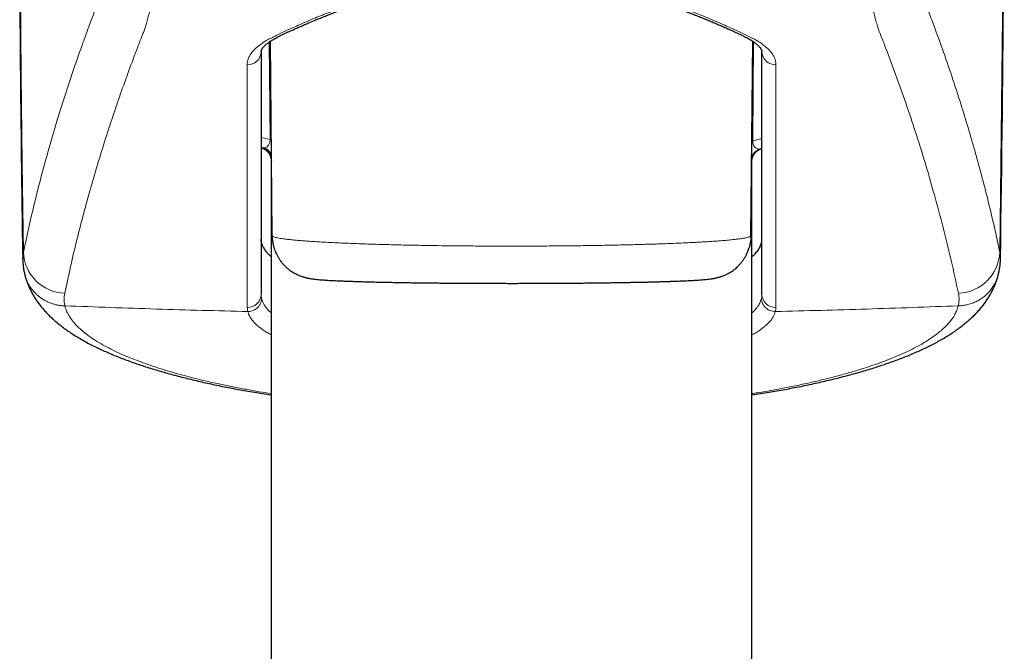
# Model space of a CAD drawing. Header units: millimetres. Extents: x 8 to 830, y 12 to 1725.
# Tile 160 of 256: x 426 to 462, y 1341 to 1364. Entities that reach past the tile are written whole.
import ezdxf

# ---------------------------------------------------------------- set-up
doc = ezdxf.new("R2010")
doc.units = ezdxf.units.MM

msp = doc.modelspace()

# ---------------------------------------------------------------- linework, layer by layer
at = {"color": 8, "linetype": 'Continuous', "lineweight": 0}
for p, q in [((435.204, 1359.839), (435.172, 1363.446)), ((453.113, 1363.455), (453.081, 1359.789)), ((434.875, 1359.906), (435.204, 1359.839)), ((434.962, 1359.522), (434.979, 1359.521)), ((434.979, 1359.521), (435.011, 1359.523)), ((453.081, 1359.789), (453.425, 1359.868)), ((453.34, 1359.482), (453.363, 1359.485)), ((453.363, 1359.485), (453.401, 1359.492)), ((453.401, 1359.492), (453.425, 1359.497)), ((435.257, 1359.104), (435.256, 1359.107)), ((453.045, 1359.079), (453.041, 1359.069)), ((427.607, 1353.67), (427.606, 1353.672)), ((460.692, 1353.67), (460.693, 1353.672))]:
    msp.add_line(p, q, dxfattribs=at)
at = {"color": 7, "linetype": 'Continuous', "lineweight": 30}
for p, q in [((435.282, 1356.27), (435.219, 1363.478)), ((453.017, 1356.27), (453.08, 1363.478)), ((435.233, 1359.154), (435.231, 1359.159)), ((435.25, 1359.067), (435.25, 1093.729)), ((453.05, 1093.729), (453.05, 1359.067)), ((453.058, 1359.121), (453.058, 1359.118)), ((426.115, 1354.856), (426.117, 1354.849)), ((462.183, 1354.857), (462.182, 1354.852))]:
    msp.add_line(p, q, dxfattribs=at)
at = {"color": 8, "linetype": 'Continuous', "lineweight": 0, "flags": 128}
for points in [[(462.145, 1398.281), (462.203, 1395.003), (462.252, 1391.725), (462.293, 1388.447), (462.325, 1385.168), (462.349, 1381.89), (462.364, 1378.611), (462.371, 1375.333), (462.369, 1372.054), (462.358, 1368.776), (462.34, 1365.497), (462.312, 1362.219), (462.276, 1358.941), (462.232, 1355.662)], [(425.961, 1365.331), (425.987, 1362.219), (426.023, 1358.941), (426.067, 1355.662)]]:
    msp.add_lwpolyline(points, dxfattribs=at)
at = {"color": 7, "linetype": 'Continuous', "lineweight": 30}
for centre, start, end in [((-797.745, 1374.387), 359.138071, 1.086709), ((1686.045, 1374.387), 180.411795, 180.861929)]:
    msp.add_arc(centre, 1260.145, start, end, dxfattribs=at)
at = {"color": 8, "linetype": 'Continuous', "lineweight": 0}
for centre, radius, start, end in [((434.381, 1363.098), 0.493, 267.265, 359.0715), ((453.918, 1363.098), 0.493, 180.9285, 272.735), ((434.752, 1359.062), 0.506, 5.0089, 65.4345), ((434.759, 1359.065), 0.506, 8.0797, 64.2948), ((434.796, 1359.079), 0.494, 20.2079, 64.2016), ((435.145, 1359.551), 0.294, 68.1793, 78.3927), ((453.143, 1359.539), 0.257, 103.8393, 112.4221), ((453.509, 1359.012), 0.499, 109.7582, 160.3796), ((453.522, 1359.014), 0.497, 108.6585, 165.6858), ((453.539, 1359.014), 0.498, 106.1174, 172.5153), ((435.47, 1359.075), 0.217, 171.6332, 194.2503), ((452.834, 1359.074), 0.212, 345.5847, 1.1917), ((427.664, 1355.733), 1.598, 182.5247, 267.6612), ((460.635, 1355.733), 1.598, 272.3388, 357.4753), ((434.381, 1354.103), 0.493, 267.7947, 359.092), ((453.918, 1354.103), 0.493, 180.908, 272.2053)]:
    msp.add_arc(centre, radius, start, end, dxfattribs=at)
for centre, major_axis, ratio, start_param, end_param in [((434.781, 1360.056), (-0.287, 0.51), 0.608209, 2.969287, 3.969005), ((453.518, 1360.032), (0.314, 0.519), 0.58612, 2.369144, 3.523195)]:
    msp.add_ellipse(centre, major_axis=major_axis, ratio=ratio, start_param=start_param, end_param=end_param, dxfattribs=at)
for points, knots in [([(427.599, 1354.136), (427.664, 1354.44), (427.794, 1355.049), (428.01, 1355.963), (428.241, 1356.876), (428.482, 1357.768), (428.733, 1358.64), (429.008, 1359.549), (429.319, 1360.514), (429.648, 1361.478), (429.973, 1362.386), (430.226, 1363.059), (430.395, 1363.497), (430.473, 1363.693), (430.525, 1363.829), (430.577, 1363.973), (430.629, 1364.138), (430.681, 1364.329), (430.735, 1364.549), (430.79, 1364.796), (430.846, 1365.075), (430.903, 1365.385), (430.959, 1365.719), (431.014, 1366.075), (431.068, 1366.452), (431.117, 1366.829), (431.163, 1367.2), (431.205, 1367.561), (431.251, 1367.98), (431.3, 1368.463), (431.343, 1368.923), (431.377, 1369.303), (431.409, 1369.67), (431.445, 1370.125), (431.486, 1370.673), (431.523, 1371.205), (431.557, 1371.716), (431.586, 1372.205), (431.614, 1372.687), (431.639, 1373.16), (431.662, 1373.623), (431.683, 1374.054), (431.7, 1374.45), (431.72, 1374.923), (431.743, 1375.514), (431.768, 1376.23), (431.79, 1376.958), (431.81, 1377.697), (431.824, 1378.363), (431.835, 1378.952), (431.844, 1379.462), (431.85, 1379.931), (431.855, 1380.36), (431.86, 1380.868), (431.864, 1381.499), (431.866, 1382.251), (431.865, 1383.001), (431.861, 1383.753), (431.855, 1384.505), (431.845, 1385.256), (431.832, 1386), (431.817, 1386.731), (431.799, 1387.448), (431.778, 1388.15), (431.754, 1388.841), (431.728, 1389.522), (431.699, 1390.193), (431.667, 1390.852), (431.633, 1391.494), (431.596, 1392.115), (431.557, 1392.713), (431.516, 1393.289), (431.473, 1393.845), (431.428, 1394.382), (431.38, 1394.899), (431.33, 1395.394), (431.278, 1395.865), (431.225, 1396.307), (431.17, 1396.719), (431.114, 1397.105), (431.057, 1397.464), (430.997, 1397.797), (430.943, 1398.069), (430.895, 1398.288), (430.853, 1398.463), (430.814, 1398.611), (430.778, 1398.736), (430.742, 1398.854), (430.7, 1398.975), (430.649, 1399.105), (430.592, 1399.226), (430.53, 1399.33), (430.472, 1399.399), (430.419, 1399.441), (430.387, 1399.452), (430.371, 1399.457)], [0, 0, 0, 0, 0.040968, 0.081937, 0.122906, 0.163877, 0.202142, 0.240408, 0.28633, 0.332252, 0.370523, 0.408794, 0.423266, 0.429445, 0.435626, 0.441804, 0.447981, 0.454858, 0.461736, 0.468613, 0.476141, 0.483671, 0.491199, 0.498682, 0.506167, 0.51365, 0.519852, 0.526055, 0.532258, 0.540638, 0.549019, 0.553234, 0.557449, 0.564935, 0.572424, 0.57991, 0.586116, 0.592324, 0.598531, 0.604123, 0.609716, 0.615308, 0.619527, 0.623746, 0.631859, 0.639971, 0.64818, 0.656393, 0.664602, 0.670163, 0.675725, 0.681285, 0.685481, 0.689677, 0.697809, 0.705948, 0.714087, 0.722218, 0.730497, 0.738783, 0.747069, 0.755348, 0.763471, 0.771601, 0.77973, 0.787853, 0.796121, 0.804397, 0.812674, 0.820942, 0.829079, 0.837224, 0.845368, 0.853505, 0.861787, 0.870077, 0.878366, 0.886649, 0.894777, 0.902906, 0.91113, 0.919358, 0.927581, 0.933151, 0.938722, 0.944291, 0.948494, 0.952696, 0.958566, 0.964437, 0.972319, 0.980205, 0.988087, 0.994044, 1, 1, 1, 1]), ([(460.7, 1354.136), (460.613, 1354.542), (460.437, 1355.354), (460.138, 1356.571), (459.825, 1357.746), (459.497, 1358.879), (459.158, 1359.969), (458.798, 1361.059), (458.413, 1362.146), (458.071, 1363.08), (457.825, 1363.684), (457.712, 1363.997), (457.659, 1364.178), (457.605, 1364.38), (457.551, 1364.604), (457.498, 1364.851), (457.444, 1365.12), (457.392, 1365.41), (457.337, 1365.738), (457.28, 1366.108), (457.222, 1366.523), (457.164, 1366.964), (457.112, 1367.402), (457.064, 1367.833), (457.02, 1368.25), (456.978, 1368.684), (456.937, 1369.131), (456.894, 1369.627), (456.85, 1370.173), (456.805, 1370.774), (456.763, 1371.393), (456.725, 1371.992), (456.692, 1372.566), (456.662, 1373.114), (456.634, 1373.671), (456.608, 1374.237), (456.582, 1374.851), (456.556, 1375.514), (456.531, 1376.229), (456.509, 1376.952), (456.491, 1377.64), (456.476, 1378.29), (456.464, 1378.901), (456.454, 1379.515), (456.446, 1380.13), (456.44, 1380.79), (456.435, 1381.495), (456.433, 1382.242), (456.434, 1382.989), (456.437, 1383.688), (456.443, 1384.34), (456.45, 1384.946), (456.459, 1385.548), (456.47, 1386.144), (456.483, 1386.777), (456.5, 1387.444), (456.521, 1388.143), (456.544, 1388.829), (456.569, 1389.464), (456.593, 1390.047), (456.618, 1390.581), (456.645, 1391.105), (456.673, 1391.617), (456.705, 1392.153), (456.742, 1392.71), (456.782, 1393.283), (456.825, 1393.836), (456.867, 1394.336), (456.908, 1394.786), (456.948, 1395.191), (456.989, 1395.58), (457.031, 1395.952), (457.078, 1396.334), (457.129, 1396.72), (457.185, 1397.104), (457.242, 1397.462), (457.297, 1397.772), (457.35, 1398.04), (457.4, 1398.27), (457.45, 1398.481), (457.501, 1398.672), (457.556, 1398.852), (457.614, 1399.018), (457.676, 1399.165), (457.739, 1399.283), (457.802, 1399.371), (457.865, 1399.433), (457.907, 1399.449), (457.928, 1399.457)], [0, 0, 0, 0, 0.0546255, 0.1092515, 0.1638771, 0.21286, 0.2618438, 0.310828, 0.3598119, 0.4087948, 0.4360321, 0.4428458, 0.4496592, 0.4565043, 0.4633493, 0.4703097, 0.4772746, 0.4842395, 0.4912001, 0.4993594, 0.5075259, 0.5156923, 0.5238516, 0.5305672, 0.5372887, 0.5440121, 0.5507336, 0.5574491, 0.5656123, 0.5737826, 0.5819529, 0.5901159, 0.5968378, 0.6035657, 0.6102956, 0.6170234, 0.6237454, 0.6318641, 0.6399898, 0.6481155, 0.656234, 0.6629183, 0.6696086, 0.6763009, 0.6829912, 0.6896756, 0.6977633, 0.7058579, 0.7139524, 0.7220398, 0.7286975, 0.7353609, 0.7420264, 0.74869, 0.7553477, 0.7634266, 0.7715123, 0.779598, 0.7876768, 0.7943261, 0.8009812, 0.8076384, 0.8142936, 0.8209431, 0.8290366, 0.8371369, 0.8452373, 0.8533307, 0.8599907, 0.8666566, 0.8733245, 0.8799905, 0.8866506, 0.8947855, 0.9029273, 0.9110691, 0.919204, 0.9258987, 0.9325993, 0.9393018, 0.9460025, 0.9526973, 0.9605706, 0.9684566, 0.9763489, 0.9842411, 0.9921268, 1, 1, 1, 1]), ([(428.861, 1397.888), (428.876, 1397.883), (428.907, 1397.872), (428.959, 1397.833), (429.016, 1397.771), (429.078, 1397.678), (429.135, 1397.568), (429.186, 1397.45), (429.238, 1397.314), (429.295, 1397.14), (429.357, 1396.922), (429.419, 1396.676), (429.48, 1396.402), (429.54, 1396.098), (429.599, 1395.766), (429.658, 1395.406), (429.714, 1395.024), (429.767, 1394.622), (429.819, 1394.202), (429.868, 1393.759), (429.917, 1393.292), (429.963, 1392.8), (430.007, 1392.284), (430.05, 1391.748), (430.089, 1391.199), (430.126, 1390.636), (430.161, 1390.062), (430.192, 1389.472), (430.222, 1388.865), (430.249, 1388.239), (430.273, 1387.597), (430.295, 1386.944), (430.313, 1386.285), (430.329, 1385.622), (430.342, 1384.956), (430.352, 1384.284), (430.359, 1383.602), (430.363, 1382.911), (430.364, 1382.212), (430.362, 1381.512), (430.357, 1380.817), (430.349, 1380.129), (430.339, 1379.447), (430.325, 1378.766), (430.309, 1378.086), (430.289, 1377.404), (430.266, 1376.727), (430.241, 1376.055), (430.213, 1375.397), (430.182, 1374.756), (430.149, 1374.132), (430.113, 1373.518), (430.075, 1372.915), (430.034, 1372.321), (429.991, 1371.74), (429.944, 1371.175), (429.896, 1370.633), (429.847, 1370.117), (429.796, 1369.626), (429.743, 1369.153), (429.688, 1368.699), (429.631, 1368.263), (429.572, 1367.849), (429.511, 1367.458), (429.45, 1367.096), (429.388, 1366.764), (429.326, 1366.461), (429.269, 1366.21), (429.217, 1366.004), (429.171, 1365.835), (429.123, 1365.676), (429.074, 1365.53), (429.024, 1365.394), (428.973, 1365.267), (428.891, 1365.062), (428.739, 1364.668), (428.52, 1364.092), (428.243, 1363.335), (427.951, 1362.503), (427.649, 1361.594), (427.386, 1360.76), (427.158, 1360.002), (426.94, 1359.242), (426.713, 1358.405), (426.481, 1357.491), (426.264, 1356.577), (426.133, 1355.967), (426.067, 1355.662)], [0, 0, 0, 0, 0.005537, 0.011074, 0.01852, 0.025969, 0.033415, 0.03905, 0.044685, 0.05249, 0.060299, 0.068104, 0.076033, 0.083962, 0.092005, 0.100048, 0.108128, 0.115928, 0.123735, 0.131542, 0.139342, 0.14731, 0.155285, 0.163261, 0.171229, 0.179013, 0.186803, 0.194593, 0.202377, 0.210329, 0.218289, 0.226248, 0.234201, 0.241992, 0.24979, 0.257588, 0.265379, 0.27334, 0.281309, 0.289277, 0.297239, 0.305023, 0.31281, 0.320594, 0.328504, 0.336413, 0.344439, 0.352464, 0.360528, 0.368356, 0.376189, 0.384018, 0.391973, 0.399928, 0.408, 0.416073, 0.424183, 0.432013, 0.439846, 0.447676, 0.45563, 0.463584, 0.471653, 0.479721, 0.487827, 0.495628, 0.503431, 0.511231, 0.516824, 0.522418, 0.528011, 0.534038, 0.540067, 0.546099, 0.552129, 0.569561, 0.601793, 0.634026, 0.677006, 0.719987, 0.762968, 0.795207, 0.827446, 0.870582, 0.913721, 0.95686, 1, 1, 1, 1]), ([(459.445, 1397.89), (459.429, 1397.885), (459.398, 1397.875), (459.345, 1397.838), (459.287, 1397.776), (459.223, 1397.682), (459.166, 1397.572), (459.114, 1397.452), (459.063, 1397.319), (459.009, 1397.156), (458.952, 1396.959), (458.899, 1396.752), (458.849, 1396.539), (458.804, 1396.325), (458.754, 1396.069), (458.699, 1395.765), (458.641, 1395.405), (458.585, 1395.024), (458.532, 1394.621), (458.48, 1394.2), (458.43, 1393.757), (458.382, 1393.289), (458.336, 1392.798), (458.292, 1392.284), (458.249, 1391.749), (458.21, 1391.199), (458.173, 1390.635), (458.138, 1390.06), (458.106, 1389.469), (458.077, 1388.861), (458.05, 1388.236), (458.026, 1387.595), (458.004, 1386.942), (457.986, 1386.284), (457.97, 1385.62), (457.957, 1384.953), (457.947, 1384.28), (457.94, 1383.598), (457.936, 1382.907), (457.935, 1382.21), (457.937, 1381.511), (457.942, 1380.817), (457.95, 1380.128), (457.96, 1379.444), (457.974, 1378.761), (457.991, 1378.08), (458.01, 1377.4), (458.033, 1376.725), (458.058, 1376.054), (458.086, 1375.414), (458.115, 1374.808), (458.144, 1374.234), (458.175, 1373.703), (458.205, 1373.213), (458.234, 1372.763), (458.269, 1372.27), (458.309, 1371.739), (458.355, 1371.174), (458.401, 1370.648), (458.448, 1370.159), (458.495, 1369.706), (458.54, 1369.295), (458.584, 1368.923), (458.626, 1368.587), (458.673, 1368.227), (458.727, 1367.848), (458.788, 1367.457), (458.85, 1367.094), (458.912, 1366.759), (458.971, 1366.47), (459.028, 1366.22), (459.081, 1366.005), (459.135, 1365.809), (459.193, 1365.62), (459.256, 1365.439), (459.322, 1365.264), (459.388, 1365.099), (459.454, 1364.938), (459.608, 1364.549), (459.843, 1363.92), (460.171, 1363.014), (460.502, 1362.048), (460.814, 1361.082), (461.091, 1360.172), (461.343, 1359.299), (461.586, 1358.405), (461.818, 1357.491), (462.035, 1356.577), (462.166, 1355.967), (462.232, 1355.662)], [0, 0, 0, 0, 0.005641, 0.011282, 0.0188568, 0.0264346, 0.0340095, 0.039733, 0.0454564, 0.0526168, 0.0597798, 0.0669401, 0.0728747, 0.0788109, 0.0847456, 0.0927644, 0.1007832, 0.1088487, 0.1166568, 0.1244716, 0.1322864, 0.1400943, 0.1480276, 0.1559645, 0.1638978, 0.1718986, 0.1796902, 0.1874885, 0.1952867, 0.2030781, 0.2110098, 0.2189487, 0.2268877, 0.2348195, 0.2426187, 0.2504247, 0.2582306, 0.2660296, 0.27397, 0.2819176, 0.2898654, 0.2978059, 0.3055869, 0.3133678, 0.3212414, 0.3291185, 0.336992, 0.3449932, 0.3529944, 0.3610435, 0.3682258, 0.3754106, 0.3825929, 0.3885469, 0.3945025, 0.4004565, 0.4085041, 0.4165518, 0.4246478, 0.4318307, 0.4390162, 0.4461991, 0.4521524, 0.4581072, 0.4640605, 0.472105, 0.4801495, 0.4882415, 0.4961528, 0.5040641, 0.5105966, 0.517133, 0.5236695, 0.530202, 0.5381409, 0.5460811, 0.5540242, 0.5619685, 0.5699109, 0.6101696, 0.6504284, 0.6987425, 0.7470566, 0.7873214, 0.8275862, 0.8706881, 0.9137916, 0.956895, 1, 1, 1, 1]), ([(435.388, 1363.667), (435.388, 1363.667), (435.45, 1363.697), (435.579, 1363.759), (435.787, 1363.856), (436.01, 1363.959), (436.262, 1364.073), (436.547, 1364.198), (436.847, 1364.326), (437.14, 1364.446), (437.424, 1364.559), (437.746, 1364.683), (438.108, 1364.815), (438.476, 1364.942), (438.816, 1365.054), (439.142, 1365.155), (439.497, 1365.258), (439.88, 1365.362), (440.285, 1365.463), (440.711, 1365.558), (441.169, 1365.649), (441.647, 1365.731), (442.117, 1365.797), (442.565, 1365.847), (442.974, 1365.883), (443.373, 1365.907), (443.76, 1365.921), (444.192, 1365.927), (444.666, 1365.919), (445.152, 1365.895), (445.605, 1365.86), (446.012, 1365.817), (446.401, 1365.767), (446.773, 1365.711), (447.136, 1365.647), (447.49, 1365.578), (447.855, 1365.499), (448.233, 1365.409), (448.621, 1365.308), (449.01, 1365.199), (449.398, 1365.081), (449.793, 1364.953), (450.181, 1364.819), (450.538, 1364.688), (450.857, 1364.566), (451.142, 1364.453), (451.439, 1364.331), (451.745, 1364.202), (452.034, 1364.075), (452.288, 1363.96), (452.511, 1363.857), (452.719, 1363.759), (452.849, 1363.697), (452.911, 1363.667), (452.911, 1363.667)], [0, 0, 0, 0, 0.000003, 0.019284, 0.038636, 0.057987, 0.077407, 0.100512, 0.123617, 0.142317, 0.161024, 0.179725, 0.203381, 0.227038, 0.2439, 0.260762, 0.280635, 0.300518, 0.320391, 0.341968, 0.363545, 0.386621, 0.409698, 0.428853, 0.448008, 0.465299, 0.482589, 0.5, 0.523063, 0.546126, 0.565288, 0.584449, 0.601746, 0.619044, 0.636455, 0.653303, 0.670152, 0.690031, 0.709922, 0.729802, 0.751382, 0.772962, 0.796066, 0.819171, 0.837871, 0.856579, 0.875279, 0.898936, 0.922593, 0.941876, 0.961227, 0.980577, 0.999997, 1, 1, 1, 1]), ([(434.358, 1362.605), (434.36, 1362.643), (434.364, 1362.718), (434.396, 1362.83), (434.448, 1362.942), (434.522, 1363.053), (434.618, 1363.163), (434.734, 1363.27), (434.868, 1363.373), (435.021, 1363.474), (435.193, 1363.572), (435.321, 1363.636), (435.388, 1363.667), (435.388, 1363.667)], [0, 0, 0, 0, 0.100003, 0.200056, 0.300058, 0.401949, 0.503893, 0.605783, 0.703934, 0.802084, 0.901036, 0.999987, 1, 1, 1, 1]), ([(452.911, 1363.667), (452.911, 1363.667), (452.977, 1363.636), (453.104, 1363.572), (453.276, 1363.475), (453.43, 1363.374), (453.564, 1363.271), (453.679, 1363.165), (453.774, 1363.057), (453.848, 1362.947), (453.901, 1362.835), (453.935, 1362.72), (453.939, 1362.644), (453.941, 1362.605)], [0, 0, 0, 0, 0.000013, 0.098162, 0.196311, 0.295264, 0.394217, 0.494215, 0.594266, 0.694265, 0.796158, 0.898106, 1, 1, 1, 1]), ([(434.362, 1353.61), (434.362, 1355.317), (434.361, 1358.31), (434.359, 1361.314), (434.358, 1362.605)], [0, 0, 0, 0, 0.570299, 1, 1, 1, 1]), ([(453.941, 1362.605), (453.94, 1361.314), (453.938, 1358.31), (453.937, 1355.317), (453.937, 1353.61)], [0, 0, 0, 0, 0.429701, 1, 1, 1, 1]), ([(434.875, 1359.527), (434.889, 1359.527), (434.912, 1359.525), (434.946, 1359.523), (434.96, 1359.523), (434.962, 1359.522)], [0, 0, 0, 0, 0.615645, 0.943971, 1, 1, 1, 1]), ([(435.256, 1359.107), (435.255, 1359.108), (435.249, 1359.117), (435.237, 1359.133), (435.234, 1359.146), (435.233, 1359.154)], [0, 0, 0, 0, 0.076684, 0.484523, 1, 1, 1, 1]), ([(453.058, 1359.118), (453.058, 1359.112), (453.057, 1359.098), (453.05, 1359.086), (453.045, 1359.079)], [0, 0, 0, 0, 0.404371, 1, 1, 1, 1]), ([(435.282, 1356.269), (435.286, 1356.262), (435.294, 1356.247), (435.339, 1356.226), (435.402, 1356.207), (435.483, 1356.189), (435.576, 1356.172), (435.684, 1356.156), (435.819, 1356.138), (435.984, 1356.12), (436.184, 1356.101), (436.39, 1356.083), (436.605, 1356.067), (436.82, 1356.053), (437.046, 1356.039), (437.307, 1356.024), (437.602, 1356.01), (437.935, 1355.994), (438.26, 1355.981), (438.583, 1355.969), (438.895, 1355.959), (439.213, 1355.949), (439.524, 1355.94), (439.834, 1355.932), (440.13, 1355.925), (440.422, 1355.919), (440.71, 1355.914), (441.003, 1355.908), (441.365, 1355.903), (441.797, 1355.897), (442.246, 1355.892), (442.643, 1355.889), (442.974, 1355.887), (443.296, 1355.885), (443.609, 1355.884), (443.924, 1355.883), (444.306, 1355.883), (444.757, 1355.884), (445.223, 1355.886), (445.637, 1355.889), (446, 1355.892), (446.36, 1355.895), (446.719, 1355.9), (447.073, 1355.905), (447.425, 1355.911), (447.771, 1355.917), (448.102, 1355.924), (448.417, 1355.931), (448.707, 1355.938), (448.982, 1355.946), (449.241, 1355.954), (449.495, 1355.962), (449.796, 1355.972), (450.137, 1355.985), (450.467, 1355.999), (450.743, 1356.012), (450.962, 1356.023), (451.165, 1356.034), (451.352, 1356.045), (451.531, 1356.056), (451.738, 1356.071), (451.963, 1356.088), (452.193, 1356.108), (452.39, 1356.128), (452.554, 1356.148), (452.685, 1356.166), (452.79, 1356.184), (452.87, 1356.201), (452.932, 1356.218), (452.978, 1356.234), (453.009, 1356.252), (453.014, 1356.263), (453.017, 1356.269)], [0, 0, 0, 0, 0.0183522, 0.0351453, 0.0519843, 0.0664534, 0.080952, 0.0947126, 0.1084985, 0.1268509, 0.1436446, 0.1604844, 0.174955, 0.1894551, 0.2032178, 0.2170059, 0.2353106, 0.2520606, 0.2688569, 0.2832903, 0.2977533, 0.3114809, 0.325234, 0.3377021, 0.3501893, 0.3615119, 0.3728345, 0.3842149, 0.3955952, 0.4143037, 0.4330772, 0.4455047, 0.4579511, 0.4692366, 0.4805221, 0.4918649, 0.5032076, 0.5218538, 0.5405645, 0.5538019, 0.5670622, 0.5804281, 0.5937941, 0.6072554, 0.6207167, 0.6342877, 0.6478834, 0.6603029, 0.6727413, 0.6840188, 0.6952963, 0.7066306, 0.717965, 0.7365957, 0.7552901, 0.7677455, 0.7802197, 0.7915297, 0.8028397, 0.8142065, 0.8255733, 0.8442572, 0.8630049, 0.8812926, 0.898026, 0.914805, 0.9292216, 0.9436674, 0.9573771, 0.9711118, 0.9855413, 1, 1, 1, 1]), ([(426.067, 1355.662), (426.059, 1355.624), (426.044, 1355.547), (426.043, 1355.47), (426.042, 1355.431)], [0, 0, 0, 0, 0.50028, 1, 1, 1, 1]), ([(462.232, 1355.662), (462.24, 1355.624), (462.255, 1355.547), (462.256, 1355.47), (462.257, 1355.431)], [0, 0, 0, 0, 0.500284, 1, 1, 1, 1]), ([(426.117, 1354.849), (426.121, 1354.831), (426.134, 1354.771), (426.168, 1354.67), (426.219, 1354.549), (426.281, 1354.433), (426.353, 1354.324), (426.433, 1354.221), (426.523, 1354.123), (426.621, 1354.034), (426.726, 1353.955), (426.838, 1353.884), (426.956, 1353.821), (427.08, 1353.769), (427.207, 1353.728), (427.336, 1353.698), (427.47, 1353.677), (427.561, 1353.672), (427.607, 1353.67)], [0, 0, 0, 0, 0.027796, 0.091827, 0.157251, 0.223155, 0.286745, 0.350776, 0.416199, 0.482104, 0.545693, 0.609724, 0.675147, 0.741052, 0.804641, 0.868672, 0.934095, 1, 1, 1, 1]), ([(462.182, 1354.852), (462.174, 1354.818), (462.153, 1354.728), (462.098, 1354.587), (462.018, 1354.431), (461.92, 1354.286), (461.806, 1354.153), (461.677, 1354.032), (461.535, 1353.928), (461.381, 1353.839), (461.218, 1353.767), (461.048, 1353.715), (460.872, 1353.68), (460.752, 1353.673), (460.692, 1353.67)], [0, 0, 0, 0, 0.051478, 0.137882, 0.224011, 0.310141, 0.396545, 0.482674, 0.568804, 0.655208, 0.741337, 0.827467, 0.913871, 1, 1, 1, 1]), ([(427.606, 1353.672), (427.598, 1353.711), (427.582, 1353.789), (427.575, 1353.905), (427.578, 1354.021), (427.592, 1354.097), (427.599, 1354.136)], [0, 0, 0, 0, 0.249536, 0.499257, 0.749535, 1, 1, 1, 1]), ([(434.875, 1354.095), (434.875, 1354.07), (434.877, 1354.02), (434.887, 1353.97), (434.892, 1353.945)], [0, 0, 0, 0, 0.499781, 1, 1, 1, 1]), ([(453.407, 1353.945), (453.412, 1353.97), (453.422, 1354.02), (453.424, 1354.07), (453.425, 1354.095)], [0, 0, 0, 0, 0.499781, 1, 1, 1, 1]), ([(460.693, 1353.672), (460.701, 1353.711), (460.717, 1353.789), (460.724, 1353.905), (460.721, 1354.021), (460.707, 1354.097), (460.7, 1354.136)], [0, 0, 0, 0, 0.2495363, 0.4992572, 0.7495352, 1, 1, 1, 1]), ([(434.381, 1353.46), (434.407, 1353.461), (434.46, 1353.463), (434.542, 1353.482), (434.626, 1353.516), (434.706, 1353.568), (434.78, 1353.638), (434.839, 1353.727), (434.882, 1353.831), (434.889, 1353.906), (434.892, 1353.945)], [0, 0, 0, 0, 0.098439, 0.204475, 0.318105, 0.439324, 0.568128, 0.704512, 0.848471, 1, 1, 1, 1]), ([(434.892, 1353.945), (434.9, 1353.915), (434.917, 1353.853), (434.961, 1353.756), (435.024, 1353.652), (435.111, 1353.543), (435.185, 1353.462), (435.239, 1353.417), (435.25, 1353.408)], [0, 0, 0, 0, 0.168177, 0.336353, 0.540004, 0.743753, 0.947403, 1, 1, 1, 1]), ([(453.05, 1353.407), (453.075, 1353.43), (453.134, 1353.484), (453.211, 1353.57), (453.294, 1353.68), (453.366, 1353.805), (453.393, 1353.898), (453.407, 1353.945)], [0, 0, 0, 0, 0.129481, 0.307303, 0.485059, 0.74253, 1, 1, 1, 1]), ([(427.607, 1353.67), (427.616, 1353.633), (427.636, 1353.561), (427.688, 1353.431), (427.768, 1353.281), (427.888, 1353.11), (428.036, 1352.94), (428.215, 1352.771), (428.422, 1352.603), (428.66, 1352.436), (428.928, 1352.271), (429.219, 1352.111), (429.53, 1351.958), (429.847, 1351.816), (430.173, 1351.683), (430.504, 1351.559), (430.852, 1351.437), (431.215, 1351.32), (431.59, 1351.207), (431.976, 1351.099), (432.4, 1350.988), (432.863, 1350.876), (433.35, 1350.767), (433.834, 1350.668), (434.312, 1350.577), (434.783, 1350.493), (435.101, 1350.441), (435.25, 1350.418)], [0, 0, 0, 0, 0.02806, 0.056121, 0.100418, 0.144716, 0.189424, 0.234132, 0.279453, 0.324774, 0.370528, 0.416282, 0.459439, 0.502597, 0.540797, 0.579021, 0.617245, 0.655444, 0.692356, 0.729279, 0.766191, 0.809196, 0.852202, 0.89029, 0.928404, 0.966517, 1, 1, 1, 1]), ([(434.381, 1353.46), (434.376, 1353.485), (434.365, 1353.535), (434.363, 1353.585), (434.362, 1353.61)], [0, 0, 0, 0, 0.499779, 1, 1, 1, 1]), ([(435.25, 1352.592), (435.192, 1352.624), (435.08, 1352.686), (434.938, 1352.781), (434.805, 1352.879), (434.683, 1352.985), (434.575, 1353.097), (434.487, 1353.214), (434.419, 1353.335), (434.394, 1353.418), (434.381, 1353.46)], [0, 0, 0, 0, 0.117408, 0.226362, 0.335317, 0.463827, 0.592405, 0.720915, 0.860458, 1, 1, 1, 1]), ([(453.05, 1350.418), (453.123, 1350.43), (453.392, 1350.471), (453.84, 1350.55), (454.395, 1350.654), (454.934, 1350.764), (455.456, 1350.881), (455.962, 1351.003), (456.447, 1351.132), (456.905, 1351.264), (457.335, 1351.399), (457.739, 1351.538), (458.12, 1351.68), (458.479, 1351.828), (458.815, 1351.979), (459.127, 1352.136), (459.413, 1352.295), (459.662, 1352.452), (459.876, 1352.604), (460.06, 1352.751), (460.222, 1352.9), (460.362, 1353.051), (460.48, 1353.204), (460.575, 1353.358), (460.648, 1353.513), (460.678, 1353.618), (460.692, 1353.67)], [0, 0, 0, 0, 0.016366, 0.059911, 0.103889, 0.147868, 0.192489, 0.23711, 0.282178, 0.327247, 0.370791, 0.414335, 0.458287, 0.502239, 0.546796, 0.591353, 0.63633, 0.681308, 0.720724, 0.760141, 0.799962, 0.83981, 0.879657, 0.919479, 0.959739, 1, 1, 1, 1]), ([(453.918, 1353.46), (453.909, 1353.428), (453.89, 1353.364), (453.844, 1353.269), (453.778, 1353.166), (453.688, 1353.057), (453.573, 1352.945), (453.442, 1352.838), (453.297, 1352.737), (453.166, 1352.655), (453.077, 1352.607), (453.05, 1352.592)], [0, 0, 0, 0, 0.1067653, 0.2135692, 0.3203343, 0.4530841, 0.5858338, 0.7054296, 0.8250252, 0.9453341, 1, 1, 1, 1]), ([(453.937, 1353.61), (453.936, 1353.585), (453.934, 1353.535), (453.924, 1353.485), (453.918, 1353.46)], [0, 0, 0, 0, 0.499779, 1, 1, 1, 1])]:
    msp.add_open_spline(points, degree=3, knots=knots, dxfattribs=at)
at = {"color": 7, "linetype": 'Continuous', "lineweight": 30}
for points, knots in [([(434.875, 1363.091), (434.875, 1363.092), (434.875, 1363.102), (434.877, 1363.114), (434.882, 1363.133), (434.889, 1363.152), (434.9, 1363.175), (434.916, 1363.202), (434.938, 1363.233), (434.967, 1363.268), (435.002, 1363.305), (435.044, 1363.345), (435.092, 1363.386), (435.148, 1363.429), (435.207, 1363.471), (435.27, 1363.512), (435.338, 1363.553), (435.414, 1363.596), (435.498, 1363.64), (435.59, 1363.686), (435.689, 1363.734), (435.795, 1363.784), (435.909, 1363.836), (436.03, 1363.89), (436.158, 1363.948), (436.296, 1364.009), (436.444, 1364.074), (436.603, 1364.142), (436.768, 1364.212), (436.939, 1364.283), (437.116, 1364.355), (437.298, 1364.428), (437.486, 1364.501), (437.678, 1364.575), (437.875, 1364.648), (438.077, 1364.721), (438.284, 1364.794), (438.496, 1364.866), (438.712, 1364.937), (438.931, 1365.007), (439.154, 1365.075), (439.38, 1365.142), (439.609, 1365.206), (439.84, 1365.268), (440.073, 1365.328), (440.308, 1365.385), (440.545, 1365.439), (440.783, 1365.491), (441.023, 1365.539), (441.264, 1365.584), (441.506, 1365.625), (441.747, 1365.664), (441.989, 1365.698), (442.232, 1365.729), (442.475, 1365.757), (442.718, 1365.78), (442.961, 1365.8), (443.204, 1365.817), (443.447, 1365.83), (443.691, 1365.839), (443.935, 1365.844), (444.179, 1365.845), (444.423, 1365.843), (444.666, 1365.837), (444.908, 1365.827), (445.15, 1365.814), (445.391, 1365.796), (445.632, 1365.776), (445.872, 1365.751), (446.113, 1365.724), (446.353, 1365.692), (446.593, 1365.657), (446.833, 1365.619), (447.071, 1365.577), (447.308, 1365.532), (447.545, 1365.484), (447.78, 1365.433), (448.015, 1365.379), (448.247, 1365.323), (448.477, 1365.264), (448.705, 1365.202), (448.93, 1365.139), (449.153, 1365.073), (449.374, 1365.005), (449.592, 1364.936), (449.807, 1364.865), (450.018, 1364.793), (450.225, 1364.72), (450.427, 1364.647), (450.624, 1364.574), (450.816, 1364.5), (451.003, 1364.427), (451.186, 1364.354), (451.363, 1364.282), (451.534, 1364.211), (451.7, 1364.14), (451.86, 1364.072), (452.013, 1364.005), (452.153, 1363.942), (452.283, 1363.884), (452.403, 1363.83), (452.518, 1363.778), (452.625, 1363.727), (452.724, 1363.679), (452.816, 1363.632), (452.9, 1363.588), (452.976, 1363.544), (453.044, 1363.502), (453.105, 1363.462), (453.163, 1363.42), (453.216, 1363.378), (453.264, 1363.337), (453.304, 1363.298), (453.338, 1363.261), (453.365, 1363.227), (453.386, 1363.197), (453.401, 1363.17), (453.412, 1363.147), (453.419, 1363.128), (453.423, 1363.11), (453.425, 1363.099), (453.424, 1363.091), (453.424, 1363.09)], [0, 0, 0, 0, 0.002828, 0.018114, 0.026226, 0.03427, 0.042288, 0.050411, 0.059015, 0.067274, 0.075342, 0.08332, 0.091274, 0.099238, 0.107229, 0.114196, 0.121555, 0.12896, 0.136439, 0.144009, 0.151678, 0.159446, 0.167309, 0.175257, 0.183274, 0.191303, 0.200367, 0.209299, 0.218293, 0.227331, 0.236396, 0.245467, 0.25452, 0.263533, 0.272508, 0.281533, 0.290586, 0.299608, 0.308595, 0.317546, 0.326458, 0.33533, 0.34416, 0.352961, 0.361624, 0.370251, 0.378832, 0.38736, 0.395826, 0.404225, 0.412551, 0.420798, 0.428963, 0.437108, 0.445202, 0.453239, 0.461231, 0.469189, 0.477127, 0.485055, 0.492987, 0.50093, 0.508844, 0.516729, 0.524609, 0.532495, 0.540397, 0.548324, 0.556291, 0.564308, 0.572386, 0.580536, 0.58871, 0.596915, 0.605204, 0.61357, 0.622006, 0.630506, 0.639058, 0.647655, 0.656283, 0.664954, 0.673734, 0.682572, 0.691482, 0.700447, 0.70945, 0.718473, 0.727496, 0.736496, 0.7455, 0.754551, 0.76362, 0.772697, 0.781767, 0.790818, 0.799843, 0.80883, 0.817783, 0.825422, 0.833451, 0.841405, 0.849276, 0.857056, 0.864741, 0.872333, 0.879842, 0.887284, 0.89469, 0.902118, 0.910206, 0.918251, 0.926288, 0.934326, 0.942389, 0.950516, 0.958774, 0.967267, 0.976176, 0.985665, 0.998099, 1, 1, 1, 1]), ([(434.875, 1363.09), (434.875, 1361.799), (434.875, 1358.795), (434.875, 1355.802), (434.875, 1354.095)], [0, 0, 0, 0, 0.429699, 1, 1, 1, 1]), ([(453.425, 1354.095), (453.425, 1355.802), (453.425, 1358.795), (453.425, 1361.799), (453.425, 1363.09)], [0, 0, 0, 0, 0.570301, 1, 1, 1, 1]), ([(434.875, 1359.525), (434.888, 1359.522), (434.913, 1359.515), (434.953, 1359.499), (434.994, 1359.479), (435.037, 1359.452), (435.079, 1359.418), (435.118, 1359.379), (435.153, 1359.335), (435.184, 1359.287), (435.209, 1359.233), (435.225, 1359.19), (435.229, 1359.164), (435.23, 1359.159)], [0, 0, 0, 0, 0.088255, 0.166064, 0.254915, 0.349729, 0.448167, 0.548745, 0.650607, 0.753255, 0.856385, 0.970983, 1, 1, 1, 1]), ([(435.231, 1359.153), (435.235, 1359.136), (435.242, 1359.104), (435.25, 1359.064), (435.256, 1359.04), (435.258, 1359.031)], [0, 0, 0, 0, 0.425675, 0.80039, 1, 1, 1, 1]), ([(453.061, 1359.12), (453.063, 1359.131), (453.069, 1359.16), (453.087, 1359.207), (453.112, 1359.258), (453.142, 1359.305), (453.176, 1359.347), (453.213, 1359.384), (453.252, 1359.416), (453.293, 1359.443), (453.333, 1359.464), (453.372, 1359.481), (453.403, 1359.491), (453.419, 1359.495), (453.425, 1359.496)], [0, 0, 0, 0, 0.057429, 0.163334, 0.266253, 0.366315, 0.463544, 0.557865, 0.649087, 0.73684, 0.820437, 0.898568, 0.968959, 1, 1, 1, 1]), ([(453.041, 1359.031), (453.044, 1359.043), (453.05, 1359.068), (453.056, 1359.096), (453.06, 1359.114), (453.061, 1359.118)], [0, 0, 0, 0, 0.4040996, 0.8550845, 1, 1, 1, 1]), ([(435.282, 1356.27), (435.282, 1356.27), (435.283, 1356.225), (435.287, 1356.136), (435.306, 1356.003), (435.326, 1355.901), (435.345, 1355.843), (435.35, 1355.829)], [0, 0, 0, 0, 0.0015627, 0.297965, 0.5964252, 0.9013763, 1, 1, 1, 1]), ([(453.017, 1356.27), (453.017, 1356.27), (453.016, 1356.225), (453.012, 1356.136), (452.993, 1356.003), (452.973, 1355.901), (452.954, 1355.843), (452.949, 1355.829)], [0, 0, 0, 0, 0.001562, 0.297906, 0.596306, 0.901197, 1, 1, 1, 1]), ([(434.938, 1355.874), (434.919, 1355.919), (434.882, 1356.009), (434.877, 1356.1), (434.875, 1356.145)], [0, 0, 0, 0, 0.499199, 1, 1, 1, 1]), ([(434.938, 1355.874), (434.959, 1355.833), (435.002, 1355.75), (435.095, 1355.636), (435.178, 1355.55), (435.233, 1355.504), (435.25, 1355.49)], [0, 0, 0, 0, 0.31718, 0.635211, 0.889515, 1, 1, 1, 1]), ([(453.05, 1355.49), (453.066, 1355.504), (453.109, 1355.539), (453.167, 1355.598), (453.228, 1355.666), (453.281, 1355.735), (453.327, 1355.804), (453.35, 1355.85), (453.361, 1355.874)], [0, 0, 0, 0, 0.106218, 0.2841689, 0.4621199, 0.6412856, 0.8204513, 1, 1, 1, 1]), ([(453.361, 1355.874), (453.38, 1355.919), (453.417, 1356.009), (453.422, 1356.1), (453.425, 1356.145)], [0, 0, 0, 0, 0.499199, 1, 1, 1, 1]), ([(435.349, 1355.829), (435.353, 1355.814), (435.367, 1355.766), (435.397, 1355.687), (435.439, 1355.592), (435.486, 1355.501), (435.538, 1355.414), (435.595, 1355.332), (435.656, 1355.254), (435.721, 1355.182), (435.788, 1355.115), (435.857, 1355.053), (435.928, 1354.998), (435.998, 1354.948), (436.067, 1354.905), (436.133, 1354.867), (436.197, 1354.835), (436.257, 1354.808), (436.313, 1354.784), (436.366, 1354.765), (436.417, 1354.748), (436.464, 1354.733), (436.51, 1354.721), (436.555, 1354.709), (436.599, 1354.7), (436.644, 1354.69), (436.692, 1354.682), (436.744, 1354.674), (436.806, 1354.665), (436.89, 1354.655), (436.986, 1354.645), (437.092, 1354.636), (437.188, 1354.629), (437.289, 1354.622), (437.396, 1354.616), (437.509, 1354.61), (437.627, 1354.604), (437.75, 1354.598), (437.877, 1354.593), (438.01, 1354.588), (438.148, 1354.583), (438.291, 1354.578), (438.44, 1354.573), (438.594, 1354.568), (438.753, 1354.564), (438.918, 1354.559), (439.087, 1354.555), (439.261, 1354.551), (439.439, 1354.547), (439.623, 1354.544), (439.81, 1354.54), (440.002, 1354.537), (440.198, 1354.533), (440.398, 1354.53), (440.601, 1354.527), (440.808, 1354.525), (441.018, 1354.522), (441.231, 1354.52), (441.447, 1354.517), (441.665, 1354.515), (441.886, 1354.513), (442.109, 1354.512), (442.335, 1354.51), (442.562, 1354.509), (442.79, 1354.508), (443.02, 1354.507), (443.251, 1354.506), (443.483, 1354.505), (443.716, 1354.505), (443.949, 1354.505), (444.182, 1354.504), (444.415, 1354.505), (444.648, 1354.505), (444.88, 1354.505), (445.112, 1354.506), (445.343, 1354.507), (445.572, 1354.508), (445.8, 1354.509), (446.027, 1354.511), (446.251, 1354.512), (446.474, 1354.514), (446.694, 1354.516), (446.912, 1354.518), (447.127, 1354.52), (447.339, 1354.523), (447.548, 1354.525), (447.754, 1354.528), (447.956, 1354.531), (448.154, 1354.534), (448.349, 1354.538), (448.539, 1354.541), (448.726, 1354.545), (448.907, 1354.548), (449.084, 1354.552), (449.257, 1354.556), (449.424, 1354.561), (449.587, 1354.565), (449.744, 1354.569), (449.896, 1354.574), (450.043, 1354.579), (450.184, 1354.584), (450.319, 1354.589), (450.45, 1354.594), (450.574, 1354.599), (450.693, 1354.605), (450.807, 1354.611), (450.916, 1354.617), (451.02, 1354.623), (451.12, 1354.63), (451.217, 1354.637), (451.315, 1354.645), (451.41, 1354.655), (451.495, 1354.665), (451.565, 1354.675), (451.62, 1354.684), (451.67, 1354.693), (451.717, 1354.703), (451.764, 1354.714), (451.811, 1354.727), (451.86, 1354.741), (451.911, 1354.757), (451.964, 1354.776), (452.021, 1354.798), (452.081, 1354.825), (452.145, 1354.856), (452.212, 1354.893), (452.282, 1354.936), (452.355, 1354.985), (452.427, 1355.041), (452.499, 1355.104), (452.569, 1355.172), (452.636, 1355.246), (452.699, 1355.325), (452.757, 1355.408), (452.81, 1355.495), (452.858, 1355.586), (452.899, 1355.68), (452.93, 1355.761), (452.945, 1355.812), (452.95, 1355.829)], [0, 0, 0, 0, 0.00183, 0.00596, 0.010053, 0.014108, 0.018123, 0.022097, 0.026024, 0.029901, 0.033717, 0.037462, 0.041118, 0.044668, 0.048093, 0.051381, 0.054535, 0.057574, 0.060533, 0.06346, 0.066412, 0.069433, 0.072595, 0.075978, 0.079682, 0.083829, 0.088591, 0.094226, 0.101187, 0.110453, 0.125292, 0.13638, 0.146711, 0.156569, 0.166984, 0.177063, 0.186922, 0.19663, 0.206231, 0.215752, 0.22521, 0.23462, 0.243991, 0.25333, 0.262642, 0.271931, 0.281201, 0.290455, 0.299694, 0.308921, 0.318136, 0.327342, 0.336538, 0.345727, 0.354909, 0.364084, 0.373253, 0.382417, 0.391577, 0.400732, 0.409883, 0.419031, 0.428176, 0.437318, 0.446458, 0.455596, 0.464732, 0.473867, 0.483001, 0.492135, 0.501268, 0.5104, 0.519534, 0.528667, 0.537801, 0.546937, 0.556074, 0.565212, 0.574352, 0.583495, 0.592641, 0.601789, 0.610941, 0.620097, 0.629257, 0.638422, 0.647592, 0.656768, 0.665949, 0.675138, 0.684335, 0.69354, 0.702754, 0.711979, 0.721216, 0.730466, 0.739732, 0.749015, 0.758319, 0.767647, 0.777003, 0.786394, 0.795827, 0.805312, 0.814863, 0.8245, 0.834252, 0.844162, 0.854301, 0.864792, 0.87588, 0.888157, 0.899569, 0.907081, 0.912787, 0.917644, 0.921855, 0.925601, 0.929021, 0.932221, 0.935292, 0.938311, 0.941331, 0.944403, 0.947582, 0.950902, 0.95438, 0.958012, 0.961775, 0.965638, 0.969571, 0.973553, 0.977567, 0.981602, 0.985651, 0.98971, 0.993775, 0.997845, 1, 1, 1, 1]), ([(426.042, 1355.431), (426.042, 1355.431), (426.042, 1355.43), (426.042, 1355.429), (426.042, 1355.428)], [0, 0, 0, 0, 0.0646082, 1, 1, 1, 1]), ([(426.042, 1355.428), (426.042, 1355.421), (426.042, 1355.369), (426.048, 1355.269), (426.062, 1355.13), (426.083, 1354.991), (426.103, 1354.901), (426.112, 1354.856)], [0, 0, 0, 0, 0.031784, 0.273678, 0.515565, 0.758052, 1, 1, 1, 1]), ([(462.186, 1354.856), (462.188, 1354.865), (462.202, 1354.919), (462.221, 1355.022), (462.242, 1355.164), (462.254, 1355.299), (462.256, 1355.387), (462.257, 1355.428)], [0, 0, 0, 0, 0.047484, 0.297242, 0.544181, 0.789028, 1, 1, 1, 1]), ([(462.257, 1355.431), (462.257, 1355.431), (462.257, 1355.43), (462.257, 1355.429), (462.257, 1355.428)], [0, 0, 0, 0, 0.0647323, 1, 1, 1, 1]), ([(426.116, 1354.849), (426.118, 1354.839), (426.131, 1354.782), (426.16, 1354.682), (426.204, 1354.548), (426.256, 1354.416), (426.314, 1354.286), (426.38, 1354.157), (426.451, 1354.031), (426.53, 1353.906), (426.616, 1353.781), (426.711, 1353.657), (426.813, 1353.534), (426.923, 1353.413), (427.042, 1353.292), (427.17, 1353.172), (427.307, 1353.053), (427.453, 1352.935), (427.609, 1352.818), (427.775, 1352.702), (427.946, 1352.59), (428.126, 1352.48), (428.313, 1352.373), (428.508, 1352.267), (428.708, 1352.165), (428.911, 1352.067), (429.118, 1351.973), (429.331, 1351.881), (429.55, 1351.791), (429.774, 1351.703), (430.003, 1351.618), (430.236, 1351.535), (430.474, 1351.455), (430.716, 1351.376), (430.963, 1351.3), (431.215, 1351.226), (431.47, 1351.153), (431.73, 1351.083), (431.995, 1351.015), (432.264, 1350.948), (432.537, 1350.883), (432.812, 1350.82), (433.092, 1350.759), (433.375, 1350.7), (433.664, 1350.642), (433.955, 1350.587), (434.25, 1350.533), (434.548, 1350.48), (434.851, 1350.43), (435.085, 1350.392), (435.219, 1350.372), (435.25, 1350.367)], [0, 0, 0, 0, 0.003509, 0.019054, 0.034767, 0.050693, 0.066878, 0.083373, 0.100191, 0.117089, 0.134942, 0.153252, 0.172087, 0.191504, 0.21155, 0.232262, 0.253658, 0.275729, 0.298438, 0.321714, 0.345477, 0.368322, 0.392565, 0.416632, 0.440382, 0.463733, 0.486791, 0.509991, 0.533073, 0.556048, 0.57893, 0.601738, 0.624286, 0.646714, 0.669054, 0.691325, 0.71355, 0.735307, 0.757444, 0.779437, 0.801244, 0.822823, 0.844131, 0.865847, 0.887305, 0.908683, 0.929995, 0.951255, 0.972479, 0.993682, 1, 1, 1, 1]), ([(453.05, 1350.367), (453.055, 1350.368), (453.164, 1350.385), (453.373, 1350.418), (453.677, 1350.468), (453.975, 1350.52), (454.27, 1350.573), (454.561, 1350.628), (454.849, 1350.685), (455.133, 1350.743), (455.413, 1350.804), (455.689, 1350.866), (455.962, 1350.93), (456.231, 1350.996), (456.495, 1351.064), (456.754, 1351.133), (457.01, 1351.204), (457.261, 1351.278), (457.507, 1351.353), (457.747, 1351.429), (457.985, 1351.508), (458.218, 1351.59), (458.444, 1351.673), (458.666, 1351.758), (458.883, 1351.845), (459.099, 1351.937), (459.309, 1352.031), (459.515, 1352.128), (459.715, 1352.227), (459.909, 1352.33), (460.098, 1352.436), (460.282, 1352.546), (460.46, 1352.659), (460.632, 1352.777), (460.798, 1352.898), (460.955, 1353.022), (461.103, 1353.148), (461.241, 1353.277), (461.37, 1353.407), (461.489, 1353.538), (461.599, 1353.671), (461.699, 1353.804), (461.79, 1353.938), (461.87, 1354.068), (461.94, 1354.197), (462.004, 1354.326), (462.062, 1354.462), (462.113, 1354.6), (462.154, 1354.73), (462.174, 1354.814), (462.183, 1354.851)], [0, 0, 0, 0, 0.001098, 0.022312, 0.043575, 0.064829, 0.085897, 0.107238, 0.128608, 0.150021, 0.171494, 0.193043, 0.214749, 0.236506, 0.258315, 0.280192, 0.302155, 0.324362, 0.346273, 0.368424, 0.390786, 0.413336, 0.436055, 0.457915, 0.480987, 0.504137, 0.527385, 0.550744, 0.574221, 0.597819, 0.621531, 0.645337, 0.6692, 0.6932, 0.717037, 0.740517, 0.76351, 0.785903, 0.807614, 0.828604, 0.848871, 0.868443, 0.887369, 0.905709, 0.92135, 0.93776, 0.954584, 0.9711, 0.987345, 1, 1, 1, 1])]:
    msp.add_open_spline(points, degree=3, knots=knots, dxfattribs=at)
at = {"color": 8, "linetype": 'Continuous', "lineweight": 0}
for points in [[(427.606, 1353.672), (428.735, 1353.63), (430.993, 1353.546), (433.252, 1353.489), (434.381, 1353.46)], [(453.918, 1353.46), (453.885, 1353.462), (453.82, 1353.465), (453.724, 1353.493), (453.636, 1353.538), (453.558, 1353.598), (453.494, 1353.673), (453.446, 1353.757), (453.414, 1353.849), (453.41, 1353.913), (453.407, 1353.945)], [(460.693, 1353.672), (459.564, 1353.63), (457.306, 1353.546), (455.048, 1353.489), (453.918, 1353.46)]]:
    msp.add_open_spline(points, degree=3, dxfattribs=at)

doc.saveas('drawing.dxf')
